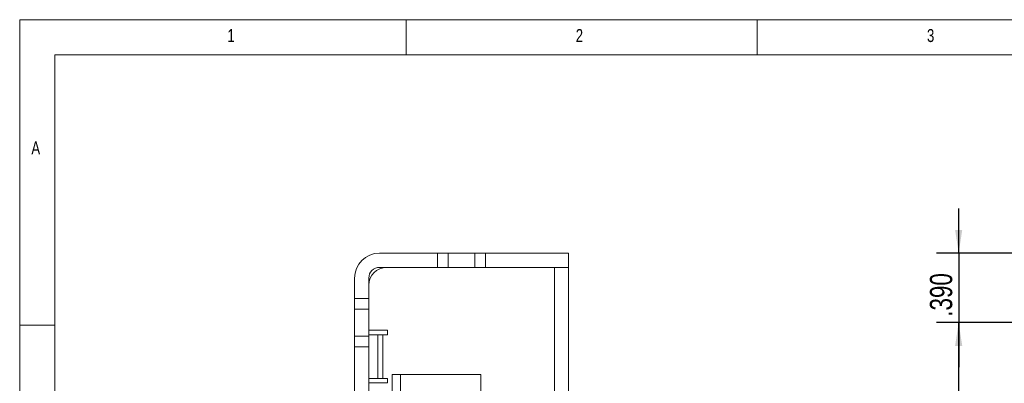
# Model space of a CAD drawing. Header units: inches. Extents: x 0.2 to 16.3, y 0.2 to 11.5.
# Tile 14 of 22: x 0.2 to 5.7, y 9.5 to 11.5. Entities that reach past the tile are written whole.
import ezdxf

# ---------------------------------------------------------------- set-up
doc = ezdxf.new("R2010")
doc.units = ezdxf.units.IN
doc.header["$MEASUREMENT"] = 0
doc.layers.add('FORMAT', color=7, linetype='Continuous')
doc.styles.add('SLDTEXTSTYLE0', font='TXT', dxfattribs={"width": 0.75})
doc.dimstyles.new('SLDDIMSTYLE0', dxfattribs={"dimtxt": 0.125, "dimasz": 0.13, "dimexe": 0, "dimexo": 0.0625, "dimgap": 0.03125, "dimtad": 2, "dimdec": 3, "dimzin": 4, "dimdsep": 46, "dimtxsty": 'Standard', "dimsah": 1, "dimcen": 0.09, "dimadec": 0, "dimazin": 0, "dimtfac": 1, "dimtdec": 3, "dimtofl": 0, "dimtmove": 0, "dimatfit": 3, "dimfxl": 1, "dimtolj": 1, "dimtzin": 12, "dimarcsym": 0})
doc.dimstyles.new('SLDDIMSTYLE1', dxfattribs={"dimtxt": 0.125, "dimasz": 0.13, "dimexe": 0, "dimexo": 0.0625, "dimgap": 0.03125, "dimtad": 2, "dimdec": 3, "dimzin": 4, "dimdsep": 46, "dimtxsty": 'Standard', "dimsah": 1, "dimcen": 0.09, "dimadec": 0, "dimazin": 0, "dimtfac": 1, "dimtdec": 3, "dimtofl": 0, "dimtmove": 0, "dimatfit": 3, "dimfxl": 1, "dimtolj": 1, "dimtzin": 12, "dimarcsym": 0})

# ---------------------------------------------------------------- blocks, each defined once
blk = doc.blocks.new('*D4')
at = {"layer": 'FORMAT'}
for p, q in [((5.4596, 10.1871), (5.4596, 10.4371)), ((5.8033, 10.1871), (5.3346, 10.1871)), ((5.4596, 10.1871), (5.4596, 9.7971)), ((5.8033, 9.7971), (5.3346, 9.7971)), ((5.4596, 9.7971), (5.4596, 9.5471))]:
    blk.add_line(p, q, dxfattribs=at)
for points in [[(5.4596, 10.1871), (5.4796, 10.3171), (5.4396, 10.3171)], [(5.4596, 9.7971), (5.4396, 9.6671), (5.4796, 9.6671)]]:
    blk.add_solid(points, dxfattribs=at)
at = {"layer": 'FORMAT', "insert": (5.2984, 9.8305), "char_height": 0.125, "attachment_point": 1, "rotation": 90, "style": 'SLDTEXTSTYLE0'}
blk.add_mtext('.390', dxfattribs=at)
blk = doc.blocks.new('*D5')
at = {"layer": 'FORMAT'}
for p, q in [((5.8033, 9.7971), (5.3346, 9.7971)), ((5.4596, 6.5471), (5.4596, 9.7971)), ((5.8033, 6.5471), (5.3346, 6.5471))]:
    blk.add_line(p, q, dxfattribs=at)
for points in [[(5.4596, 9.7971), (5.4396, 9.6671), (5.4796, 9.6671)], [(5.4596, 6.5471), (5.4796, 6.6771), (5.4396, 6.6771)]]:
    blk.add_solid(points, dxfattribs=at)
at = {"layer": 'FORMAT', "insert": (5.2984, 7.9643), "char_height": 0.125, "attachment_point": 1, "rotation": 90, "style": 'SLDTEXTSTYLE0'}
blk.add_mtext('3.250', dxfattribs=at)

msp = doc.modelspace()

# ---------------------------------------------------------------- linework, layer by layer
at = {"color": 7, "linetype": 'Continuous', "lineweight": 0}
for p, q in [((16.3386, 11.4961), (0.1969, 11.4961)), ((0.1969, 11.4961), (0.1969, 0.1969)), ((2.3622, 11.2992), (2.3622, 11.4961)), ((4.3307, 11.4961), (4.3307, 11.2992)), ((16.1417, 11.2992), (0.3937, 11.2992)), ((0.3937, 11.2992), (0.3937, 0.3937)), ((0.3937, 9.7835), (0.1969, 9.7835))]:
    msp.add_line(p, q, dxfattribs=at)
at = {"color": 7, "linetype": 'Continuous', "lineweight": 15}
for p, q in [((2.5385, 10.1871), (2.2135, 10.1871)), ((2.5385, 10.1871), (2.5385, 10.1071)), ((2.5985, 10.1871), (2.5385, 10.1871)), ((2.5985, 10.1871), (2.5985, 10.1071)), ((2.7485, 10.1871), (2.5985, 10.1871)), ((2.7485, 10.1871), (2.7485, 10.1071)), ((2.8085, 10.1871), (2.7485, 10.1871)), ((2.8085, 10.1871), (2.8085, 10.1071)), ((3.2735, 10.1871), (2.8085, 10.1871)), ((3.2735, 10.1871), (3.2735, 10.1071)), ((2.5385, 10.1071), (2.2135, 10.1071)), ((2.5985, 10.1071), (2.5385, 10.1071)), ((2.7485, 10.1071), (2.5985, 10.1071)), ((2.8085, 10.1071), (2.7485, 10.1071)), ((3.2735, 10.1071), (2.8085, 10.1071)), ((3.1945, 6.1911), (3.1945, 10.1071)), ((3.2735, 10.1071), (3.2735, 6.1911)), ((2.0735, 10.0471), (2.0735, 9.9321)), ((2.1535, 10.0471), (2.1535, 9.9321)), ((2.1535, 9.9321), (2.0735, 9.9321)), ((2.0735, 9.9321), (2.0735, 9.8721)), ((2.1535, 9.9321), (2.1535, 9.8721)), ((2.1535, 9.8721), (2.0735, 9.8721)), ((2.0735, 9.8721), (2.0735, 9.7221)), ((2.1535, 9.8721), (2.1535, 9.7221)), ((2.1535, 9.7221), (2.0735, 9.7221)), ((2.0735, 9.7221), (2.0735, 9.6621)), ((2.2575, 9.7546), (2.1535, 9.7546)), ((2.1535, 9.7296), (2.2035, 9.7296)), ((2.1535, 9.7221), (2.1535, 9.6621)), ((2.2035, 9.7296), (2.2035, 9.4846)), ((2.2035, 9.7296), (2.2325, 9.7296)), ((2.2325, 9.4846), (2.2325, 9.7296)), ((2.2325, 9.7296), (2.2575, 9.7296)), ((2.2575, 9.7296), (2.2575, 9.7546)), ((2.0735, 9.6621), (2.1535, 9.6621)), ((2.0735, 9.6621), (2.0735, 6.6821)), ((2.1535, 9.6621), (2.1535, 6.6821)), ((2.7805, 9.5071), (2.2845, 9.5071)), ((2.2845, 9.5071), (2.2845, 6.6021)), ((2.3315, 9.5071), (2.3315, 9.3829)), ((2.7805, 6.6021), (2.7805, 9.5071)), ((2.2035, 9.4846), (2.1535, 9.4846)), ((2.1535, 9.4596), (2.2575, 9.4596)), ((2.2325, 9.4846), (2.2035, 9.4846)), ((2.2575, 9.4846), (2.2325, 9.4846)), ((2.2575, 9.4596), (2.2575, 9.4846))]:
    msp.add_line(p, q, dxfattribs=at)
for centre, radius in [((2.2135, 10.0471), 0.14), ((2.2535, 10.0071), 0.1), ((2.2135, 10.0471), 0.06)]:
    msp.add_arc(centre, radius, 90, 180, dxfattribs=at)

# ---------------------------------------------------------------- texts
at = {"color": 7, "linetype": 'Continuous', "lineweight": 0, "char_height": 0.0729, "attachment_point": 1, "style": 'SLDTEXTSTYLE0'}
for s, insert in [('1', (1.3615, 11.4436)), ('2', (3.3136, 11.4436)), ('3', (5.2822, 11.4436)), ('A', (0.2625, 10.8137))]:
    msp.add_mtext(s, dxfattribs=dict(at, insert=insert))

# ---------------------------------------------------------------- dimensions: what is measured, and where the dimension line sits
at = {"layer": 'FORMAT'}
for p1, dimstyle, picture, middle in [((5.8533, 10.1871), 'SLDDIMSTYLE1', '*D4', (5.4596, 9.9921)), ((5.8533, 6.5471), 'SLDDIMSTYLE0', '*D5', (5.4596, 8.1721))]:
    dim = msp.add_linear_dim(base=(5.4596, 9.7971), p1=p1, p2=(5.8533, 9.7971), angle=90, dimstyle=dimstyle, dxfattribs=at)
    dim.commit()
    dim.dimension.update_dxf_attribs({"geometry": picture, "text_midpoint": middle, "dimtype": 160})

doc.saveas('drawing.dxf')
